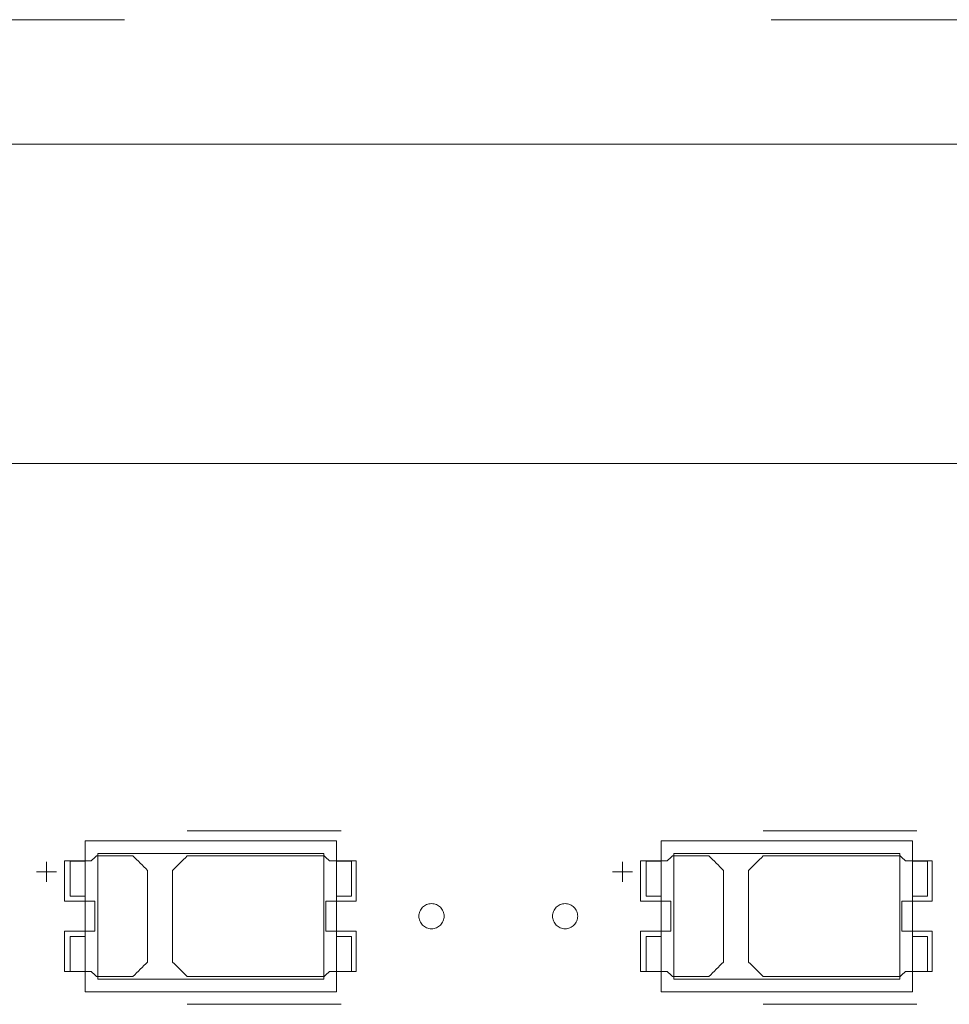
# Model space of a CAD drawing. Header units: inches. Extents: x 513 to 854, y 267 to 501.
# Tile 109 of 214: x 634 to 653, y 458 to 477. Entities that reach past the tile are written whole.
import ezdxf

# ---------------------------------------------------------------- set-up
doc = ezdxf.new("R2010")
doc.units = ezdxf.units.IN
doc.header["$MEASUREMENT"] = 0
doc.linetypes.add('AI-Linetype-14', pattern=[25.719999, 12.86, -12.86])
doc.layers.add('1', color=7, linetype='Continuous')

# ---------------------------------------------------------------- blocks, each defined once
blk = doc.blocks.new('block 3')
at = {"layer": '1', "color": 8, "lineweight": 18, "true_color": 0x808080}
blk.add_lwpolyline([(810.31, 475.01), (522.61, 475.01)], dxfattribs=at)
blk = doc.blocks.new('block 156')
at = {"layer": '1', "color": 155, "lineweight": 18, "true_color": 0x4c7299}
blk.add_lwpolyline([(640.625, 460.748), (640.325, 460.748)], dxfattribs=at)
blk = doc.blocks.new('block 160')
at = {"layer": '1', "color": 155, "lineweight": 18, "true_color": 0x4c7299}
blk.add_lwpolyline([(640.325, 461.148), (635.325, 461.148)], dxfattribs=at)
blk = doc.blocks.new('block 161')
at = {"layer": '1', "color": 155, "lineweight": 18, "true_color": 0x4c7299}
blk.add_lwpolyline([(640.325, 458.148), (640.325, 461.148)], dxfattribs=at)
blk = doc.blocks.new('block 162')
at = {"layer": '1', "color": 155, "lineweight": 18, "true_color": 0x4c7299}
blk.add_lwpolyline([(635.575, 458.398), (635.575, 460.898)], dxfattribs=at)
blk = doc.blocks.new('block 164')
at = {"layer": '1', "color": 155, "lineweight": 18, "true_color": 0x4c7299}
blk.add_lwpolyline([(635.575, 460.898), (640.075, 460.898)], dxfattribs=at)
blk = doc.blocks.new('block 165')
at = {"layer": '1', "color": 155, "lineweight": 18, "true_color": 0x4c7299}
blk.add_lwpolyline([(640.075, 460.898), (640.075, 458.398)], dxfattribs=at)
blk = doc.blocks.new('block 166')
at = {"layer": '1', "color": 155, "lineweight": 18, "true_color": 0x4c7299}
blk.add_lwpolyline([(640.075, 458.398), (635.575, 458.398)], dxfattribs=at)
blk = doc.blocks.new('block 167')
at = {"layer": '1', "color": 155, "lineweight": 18, "true_color": 0x4c7299}
blk.add_lwpolyline([(635.325, 458.148), (640.325, 458.148)], dxfattribs=at)
blk = doc.blocks.new('block 169')
at = {"layer": '1', "color": 155, "lineweight": 18, "true_color": 0x4c7299}
blk.add_lwpolyline([(635.025, 459.248), (635.025, 458.548)], dxfattribs=at)
blk = doc.blocks.new('block 170')
at = {"layer": '1', "color": 155, "lineweight": 18, "true_color": 0x4c7299}
blk.add_lwpolyline([(640.625, 458.548), (640.325, 458.548)], dxfattribs=at)
blk = doc.blocks.new('block 171')
at = {"layer": '1', "color": 155, "lineweight": 18, "true_color": 0x4c7299}
blk.add_lwpolyline([(640.625, 460.048), (640.625, 460.748)], dxfattribs=at)
blk = doc.blocks.new('block 172')
at = {"layer": '1', "color": 155, "lineweight": 18, "true_color": 0x4c7299}
blk.add_lwpolyline([(640.325, 460.048), (640.625, 460.048)], dxfattribs=at)
blk = doc.blocks.new('block 173')
at = {"layer": '1', "color": 155, "lineweight": 18, "true_color": 0x4c7299}
blk.add_lwpolyline([(635.025, 460.048), (635.025, 460.748)], dxfattribs=at)
blk = doc.blocks.new('block 174')
at = {"layer": '1', "color": 155, "lineweight": 18, "true_color": 0x4c7299}
blk.add_lwpolyline([(640.325, 459.248), (640.625, 459.248)], dxfattribs=at)
blk = doc.blocks.new('block 175')
at = {"layer": '1', "color": 155, "lineweight": 18, "true_color": 0x4c7299}
blk.add_lwpolyline([(640.625, 459.248), (640.625, 458.548)], dxfattribs=at)
blk = doc.blocks.new('block 176')
at = {"layer": '1', "color": 155, "lineweight": 18, "true_color": 0x4c7299}
blk.add_lwpolyline([(635.325, 461.148), (635.325, 458.148)], dxfattribs=at)
blk = doc.blocks.new('block 177')
at = {"layer": '1', "color": 155, "lineweight": 18, "true_color": 0x4c7299}
blk.add_lwpolyline([(635.325, 459.248), (635.025, 459.248)], dxfattribs=at)
blk = doc.blocks.new('block 355')
at = {"layer": '1', "color": 155, "lineweight": 18, "true_color": 0x4c7299}
blk.add_lwpolyline([(651.783, 460.048), (652.083, 460.048)], dxfattribs=at)
blk = doc.blocks.new('block 356')
at = {"layer": '1', "color": 155, "lineweight": 18, "true_color": 0x4c7299}
blk.add_lwpolyline([(646.783, 458.148), (651.783, 458.148)], dxfattribs=at)
blk = doc.blocks.new('block 357')
at = {"layer": '1', "color": 155, "lineweight": 18, "true_color": 0x4c7299}
blk.add_lwpolyline([(651.783, 461.148), (646.783, 461.148)], dxfattribs=at)
blk = doc.blocks.new('block 358')
at = {"layer": '1', "color": 155, "lineweight": 18, "true_color": 0x4c7299}
blk.add_lwpolyline([(651.783, 458.148), (651.783, 461.148)], dxfattribs=at)
blk = doc.blocks.new('block 359')
at = {"layer": '1', "color": 155, "lineweight": 18, "true_color": 0x4c7299}
blk.add_lwpolyline([(647.033, 460.898), (651.533, 460.898)], dxfattribs=at)
blk = doc.blocks.new('block 361')
at = {"layer": '1', "color": 155, "lineweight": 18, "true_color": 0x4c7299}
blk.add_lwpolyline([(651.533, 458.398), (647.033, 458.398)], dxfattribs=at)
blk = doc.blocks.new('block 362')
at = {"layer": '1', "color": 155, "lineweight": 18, "true_color": 0x4c7299}
blk.add_lwpolyline([(651.533, 460.898), (651.533, 458.398)], dxfattribs=at)
blk = doc.blocks.new('block 363')
at = {"layer": '1', "color": 155, "lineweight": 18, "true_color": 0x4c7299}
blk.add_lwpolyline([(646.783, 461.148), (646.783, 458.148)], dxfattribs=at)
blk = doc.blocks.new('block 364')
at = {"layer": '1', "color": 155, "lineweight": 18, "true_color": 0x4c7299}
blk.add_lwpolyline([(652.083, 460.048), (652.083, 460.748)], dxfattribs=at)
blk = doc.blocks.new('block 365')
at = {"layer": '1', "color": 155, "lineweight": 18, "true_color": 0x4c7299}
blk.add_lwpolyline([(647.033, 458.398), (647.033, 460.898)], dxfattribs=at)
blk = doc.blocks.new('block 366')
at = {"layer": '1', "color": 155, "lineweight": 18, "true_color": 0x4c7299}
blk.add_lwpolyline([(652.083, 458.548), (651.783, 458.548)], dxfattribs=at)
blk = doc.blocks.new('block 367')
at = {"layer": '1', "color": 155, "lineweight": 18, "true_color": 0x4c7299}
blk.add_lwpolyline([(646.783, 460.048), (646.483, 460.048)], dxfattribs=at)
blk = doc.blocks.new('block 368')
at = {"layer": '1', "color": 155, "lineweight": 18, "true_color": 0x4c7299}
blk.add_lwpolyline([(646.483, 460.048), (646.483, 460.748)], dxfattribs=at)
blk = doc.blocks.new('block 370')
at = {"layer": '1', "color": 155, "lineweight": 18, "true_color": 0x4c7299}
blk.add_lwpolyline([(646.783, 459.248), (646.483, 459.248)], dxfattribs=at)
blk = doc.blocks.new('block 371')
at = {"layer": '1', "color": 155, "lineweight": 18, "true_color": 0x4c7299}
blk.add_lwpolyline([(646.483, 460.748), (646.783, 460.748)], dxfattribs=at)
blk = doc.blocks.new('block 372')
at = {"layer": '1', "color": 155, "lineweight": 18, "true_color": 0x4c7299}
blk.add_lwpolyline([(652.083, 460.748), (651.783, 460.748)], dxfattribs=at)
blk = doc.blocks.new('block 373')
at = {"layer": '1', "color": 155, "lineweight": 18, "true_color": 0x4c7299}
blk.add_lwpolyline([(652.083, 459.248), (652.083, 458.548)], dxfattribs=at)
blk = doc.blocks.new('block 376')
at = {"layer": '1', "color": 155, "lineweight": 18, "true_color": 0x4c7299}
blk.add_lwpolyline([(651.783, 459.248), (652.083, 459.248)], dxfattribs=at)
blk = doc.blocks.new('block 379')
at = {"layer": '1', "color": 155, "lineweight": 18, "true_color": 0x4c7299}
blk.add_lwpolyline([(646.483, 459.248), (646.483, 458.548)], dxfattribs=at)
blk = doc.blocks.new('block 439')
at = {"layer": '1', "color": 155, "lineweight": 18, "true_color": 0x4c7299}
blk.add_lwpolyline([(635.325, 460.048), (635.025, 460.048)], dxfattribs=at)
blk = doc.blocks.new('block 440')
at = {"layer": '1', "color": 155, "lineweight": 18, "true_color": 0x4c7299}
blk.add_lwpolyline([(635.025, 458.548), (635.325, 458.548)], dxfattribs=at)
blk = doc.blocks.new('block 484')
at = {"layer": '1', "color": 155, "lineweight": 18, "true_color": 0x4c7299}
blk.add_lwpolyline([(646.483, 458.548), (646.783, 458.548)], dxfattribs=at)
blk = doc.blocks.new('block 999')
at = {"layer": '1', "color": 155, "lineweight": 18, "true_color": 0x4c7299}
blk.add_lwpolyline([(635.025, 460.748), (635.325, 460.748)], dxfattribs=at)
blk = doc.blocks.new('block 1401')
at = {"layer": '1', "color": 18, "lineweight": 13, "true_color": 0x4c0000}
blk.add_lwpolyline([(651.872, 457.897), (648.812, 457.897)], dxfattribs=at)
blk = doc.blocks.new('block 1406')
at = {"layer": '1', "color": 18, "lineweight": 13, "true_color": 0x4c0000}
blk.add_lwpolyline([(640.414, 457.897), (637.354, 457.897)], dxfattribs=at)
blk = doc.blocks.new('block 1414')
at = {"layer": '1', "color": 18, "lineweight": 13, "true_color": 0x4c0000}
blk.add_lwpolyline([(651.872, 457.897), (648.812, 457.897)], dxfattribs=at)
blk = doc.blocks.new('block 1417')
at = {"layer": '1', "color": 18, "lineweight": 13, "true_color": 0x4c0000}
blk.add_lwpolyline([(640.414, 457.897), (637.354, 457.897)], dxfattribs=at)
blk = doc.blocks.new('block 1501')
at = {"layer": '1', "color": 18, "lineweight": 13, "true_color": 0x4c0000}
blk.add_lwpolyline([(548.338, 468.66), (661.46, 468.66)], dxfattribs=at)
blk = doc.blocks.new('block 1517')
at = {"layer": '1', "color": 18, "lineweight": 13, "true_color": 0x4c0000}
blk.add_lwpolyline([(651.872, 461.35), (648.812, 461.35)], dxfattribs=at)
blk = doc.blocks.new('block 1518')
at = {"layer": '1', "color": 18, "lineweight": 13, "true_color": 0x4c0000}
blk.add_lwpolyline([(645.812, 460.531), (646.212, 460.531)], dxfattribs=at)
blk = doc.blocks.new('block 1519')
at = {"layer": '1', "color": 18, "lineweight": 13, "true_color": 0x4c0000}
blk.add_lwpolyline([(646.011, 460.332), (646.011, 460.732)], dxfattribs=at)
blk = doc.blocks.new('block 1532')
at = {"layer": '1', "color": 18, "lineweight": 13, "true_color": 0x4c0000}
blk.add_lwpolyline([(640.414, 461.35), (637.354, 461.35)], dxfattribs=at)
blk = doc.blocks.new('block 1533')
at = {"layer": '1', "color": 18, "lineweight": 13, "true_color": 0x4c0000}
blk.add_lwpolyline([(634.354, 460.531), (634.754, 460.531)], dxfattribs=at)
blk = doc.blocks.new('block 1534')
at = {"layer": '1', "color": 18, "lineweight": 13, "true_color": 0x4c0000}
blk.add_lwpolyline([(634.553, 460.332), (634.553, 460.732)], dxfattribs=at)
blk = doc.blocks.new('block 1538')
at = {"layer": '1', "color": 18, "lineweight": 13, "true_color": 0x4c0000}
blk.add_lwpolyline([(634.553, 460.332), (634.553, 460.732)], dxfattribs=at)
blk = doc.blocks.new('block 1545')
at = {"layer": '1', "color": 18, "lineweight": 13, "true_color": 0x4c0000}
blk.add_lwpolyline([(651.872, 461.35), (648.812, 461.35)], dxfattribs=at)
blk = doc.blocks.new('block 1548')
at = {"layer": '1', "color": 18, "lineweight": 13, "true_color": 0x4c0000}
blk.add_lwpolyline([(646.011, 460.332), (646.011, 460.732)], dxfattribs=at)
blk = doc.blocks.new('block 1554')
at = {"layer": '1', "color": 18, "lineweight": 13, "true_color": 0x4c0000}
blk.add_lwpolyline([(548.338, 468.66), (661.46, 468.66)], dxfattribs=at)
blk = doc.blocks.new('block 1562')
at = {"layer": '1', "color": 18, "lineweight": 13, "true_color": 0x4c0000}
blk.add_lwpolyline([(640.414, 461.35), (637.354, 461.35)], dxfattribs=at)
blk = doc.blocks.new('block 1565')
at = {"layer": '1', "color": 18, "lineweight": 13, "true_color": 0x4c0000}
blk.add_lwpolyline([(645.812, 460.531), (646.212, 460.531)], dxfattribs=at)
blk = doc.blocks.new('block 1570')
at = {"layer": '1', "color": 18, "lineweight": 13, "true_color": 0x4c0000}
blk.add_lwpolyline([(634.354, 460.531), (634.754, 460.531)], dxfattribs=at)
blk = doc.blocks.new('block 4397')
at = {"layer": '1', "color": 193, "linetype": 'AI-Linetype-14', "lineweight": 18, "true_color": 0x9966cc}
blk.add_lwpolyline([(546.088, 477.487), (663.71, 477.487)], dxfattribs=at)
blk = doc.blocks.new('block 4919')
at = {"layer": '1', "color": 155, "lineweight": 18, "true_color": 0x4c7299}
blk.add_lwpolyline([(548.338, 468.66), (661.46, 468.66)], dxfattribs=at)
blk = doc.blocks.new('block 4949')
at = {"layer": '1', "color": 18, "lineweight": 18, "true_color": 0x4c0000}
blk.add_lwpolyline([(626.452, 468.66), (645.651, 468.66), (655.25, 468.66), (660.049, 468.66), (661.249, 468.66), (661.527, 467.661), (662.164, 466.574), (663.246, 466.007), (664.501, 466.103), (665.487, 466.829), (665.949, 467.994), (665.96, 468.596), (666.496, 468.66), (671.296, 468.66)], dxfattribs=at)
blk = doc.blocks.new('block 4980')
at = {"layer": '1', "color": 18, "lineweight": 18, "true_color": 0x4c0000}
blk.add_lwpolyline([(644.622, 459.65), (644.623, 459.674), (644.627, 459.698), (644.633, 459.721), (644.641, 459.745), (644.652, 459.768), (644.665, 459.789), (644.68, 459.809), (644.696, 459.828), (644.715, 459.844), (644.734, 459.858), (644.754, 459.87), (644.776, 459.881), (644.799, 459.889), (644.823, 459.895), (644.847, 459.899), (644.872, 459.9), (644.897, 459.899), (644.922, 459.895), (644.946, 459.889), (644.969, 459.881), (644.991, 459.87), (645.011, 459.858), (645.03, 459.844), (645.048, 459.828), (645.065, 459.809), (645.08, 459.789), (645.093, 459.768), (645.104, 459.745), (645.112, 459.721), (645.118, 459.698), (645.121, 459.674), (645.122, 459.65), (645.121, 459.626), (645.118, 459.602), (645.112, 459.578), (645.104, 459.555), (645.093, 459.532), (645.08, 459.511), (645.065, 459.491), (645.048, 459.472), (645.03, 459.456), (645.011, 459.442), (644.991, 459.429), (644.969, 459.419), (644.946, 459.411), (644.922, 459.405), (644.897, 459.401), (644.872, 459.4), (644.847, 459.401), (644.823, 459.405), (644.799, 459.411), (644.776, 459.419), (644.754, 459.429), (644.734, 459.442), (644.715, 459.456), (644.696, 459.472), (644.68, 459.491), (644.665, 459.511), (644.652, 459.532), (644.641, 459.555), (644.633, 459.578), (644.627, 459.602), (644.623, 459.626), (644.622, 459.65)], dxfattribs=at)
blk = doc.blocks.new('block 4982')
at = {"layer": '1', "color": 18, "lineweight": 18, "true_color": 0x4c0000}
blk.add_open_spline([(652.172, 459.95), (652.172, 460.217), (652.172, 460.483), (652.172, 460.75), (651.996, 460.75), (651.819, 460.75), (651.642, 460.75), (651.606, 460.783), (651.571, 460.817), (651.535, 460.85), (650.627, 460.85), (649.72, 460.85), (648.812, 460.85), (648.715, 460.754), (648.619, 460.658), (648.522, 460.562), (648.522, 459.954), (648.522, 459.346), (648.522, 458.738), (648.619, 458.642), (648.715, 458.546), (648.812, 458.45), (649.72, 458.45), (650.627, 458.45), (651.535, 458.45), (651.571, 458.483), (651.606, 458.517), (651.642, 458.55), (651.819, 458.55), (651.996, 458.55), (652.172, 458.55), (652.172, 458.817), (652.172, 459.083), (652.172, 459.35), (651.972, 459.35), (651.772, 459.35), (651.572, 459.35), (651.572, 459.55), (651.572, 459.75), (651.572, 459.95), (651.772, 459.95), (651.972, 459.95), (652.172, 459.95)], degree=3, knots=[0, 0, 0, 0, 1, 1, 1, 2, 2, 2, 3, 3, 3, 4, 4, 4, 5, 5, 5, 6, 6, 6, 7, 7, 7, 8, 8, 8, 9, 9, 9, 10, 10, 10, 11, 11, 11, 12, 12, 12, 13, 13, 13, 14, 14, 14, 14], dxfattribs=at)
blk = doc.blocks.new('block 4983')
at = {"layer": '1', "color": 18, "lineweight": 18, "true_color": 0x4c0000}
blk.add_open_spline([(652.172, 459.95), (652.172, 460.217), (652.172, 460.483), (652.172, 460.75), (651.996, 460.75), (651.819, 460.75), (651.642, 460.75), (651.606, 460.783), (651.571, 460.817), (651.535, 460.85), (650.627, 460.85), (649.72, 460.85), (648.812, 460.85), (648.715, 460.754), (648.619, 460.658), (648.522, 460.562), (648.522, 459.954), (648.522, 459.346), (648.522, 458.738), (648.619, 458.642), (648.715, 458.546), (648.812, 458.45), (649.72, 458.45), (650.627, 458.45), (651.535, 458.45), (651.571, 458.483), (651.606, 458.517), (651.642, 458.55), (651.819, 458.55), (651.996, 458.55), (652.172, 458.55), (652.172, 458.817), (652.172, 459.083), (652.172, 459.35), (651.972, 459.35), (651.772, 459.35), (651.572, 459.35), (651.572, 459.55), (651.572, 459.75), (651.572, 459.95), (651.772, 459.95), (651.972, 459.95), (652.172, 459.95)], degree=3, knots=[0, 0, 0, 0, 1, 1, 1, 2, 2, 2, 3, 3, 3, 4, 4, 4, 5, 5, 5, 6, 6, 6, 7, 7, 7, 8, 8, 8, 9, 9, 9, 10, 10, 10, 11, 11, 11, 12, 12, 12, 13, 13, 13, 14, 14, 14, 14], dxfattribs=at)
blk = doc.blocks.new('block 4984')
at = {"layer": '1', "color": 18, "lineweight": 18, "true_color": 0x4c0000}
blk.add_open_spline([(647.733, 460.85), (647.829, 460.754), (647.926, 460.658), (648.022, 460.562), (648.022, 459.954), (648.022, 459.346), (648.022, 458.738), (647.926, 458.642), (647.829, 458.546), (647.733, 458.45), (647.492, 458.45), (647.251, 458.45), (647.01, 458.45), (646.974, 458.483), (646.938, 458.517), (646.903, 458.55), (646.726, 458.55), (646.549, 458.55), (646.372, 458.55), (646.372, 458.817), (646.372, 459.083), (646.372, 459.35), (646.572, 459.35), (646.772, 459.35), (646.972, 459.35), (646.972, 459.55), (646.972, 459.75), (646.972, 459.95), (646.772, 459.95), (646.572, 459.95), (646.372, 459.95), (646.372, 460.217), (646.372, 460.483), (646.372, 460.75), (646.549, 460.75), (646.726, 460.75), (646.903, 460.75), (646.938, 460.783), (646.974, 460.817), (647.01, 460.85), (647.251, 460.85), (647.492, 460.85), (647.733, 460.85)], degree=3, knots=[0, 0, 0, 0, 1, 1, 1, 2, 2, 2, 3, 3, 3, 4, 4, 4, 5, 5, 5, 6, 6, 6, 7, 7, 7, 8, 8, 8, 9, 9, 9, 10, 10, 10, 11, 11, 11, 12, 12, 12, 13, 13, 13, 14, 14, 14, 14], dxfattribs=at)
blk = doc.blocks.new('block 4985')
at = {"layer": '1', "color": 18, "lineweight": 18, "true_color": 0x4c0000}
blk.add_open_spline([(647.733, 460.85), (647.829, 460.754), (647.926, 460.658), (648.022, 460.562), (648.022, 459.954), (648.022, 459.346), (648.022, 458.738), (647.926, 458.642), (647.829, 458.546), (647.733, 458.45), (647.492, 458.45), (647.251, 458.45), (647.01, 458.45), (646.974, 458.483), (646.938, 458.517), (646.903, 458.55), (646.726, 458.55), (646.549, 458.55), (646.372, 458.55), (646.372, 458.817), (646.372, 459.083), (646.372, 459.35), (646.572, 459.35), (646.772, 459.35), (646.972, 459.35), (646.972, 459.55), (646.972, 459.75), (646.972, 459.95), (646.772, 459.95), (646.572, 459.95), (646.372, 459.95), (646.372, 460.217), (646.372, 460.483), (646.372, 460.75), (646.549, 460.75), (646.726, 460.75), (646.903, 460.75), (646.938, 460.783), (646.974, 460.817), (647.01, 460.85), (647.251, 460.85), (647.492, 460.85), (647.733, 460.85)], degree=3, knots=[0, 0, 0, 0, 1, 1, 1, 2, 2, 2, 3, 3, 3, 4, 4, 4, 5, 5, 5, 6, 6, 6, 7, 7, 7, 8, 8, 8, 9, 9, 9, 10, 10, 10, 11, 11, 11, 12, 12, 12, 13, 13, 13, 14, 14, 14, 14], dxfattribs=at)
blk = doc.blocks.new('block 5047')
at = {"layer": '1', "color": 18, "lineweight": 18, "true_color": 0x4c0000}
blk.add_lwpolyline([(641.964, 459.65), (641.965, 459.674), (641.969, 459.698), (641.974, 459.721), (641.983, 459.745), (641.993, 459.768), (642.006, 459.789), (642.021, 459.809), (642.038, 459.828), (642.056, 459.844), (642.076, 459.858), (642.096, 459.87), (642.117, 459.881), (642.14, 459.889), (642.164, 459.895), (642.189, 459.899), (642.214, 459.9), (642.239, 459.899), (642.264, 459.895), (642.288, 459.889), (642.311, 459.881), (642.332, 459.87), (642.352, 459.858), (642.372, 459.844), (642.39, 459.828), (642.407, 459.809), (642.422, 459.789), (642.435, 459.768), (642.445, 459.745), (642.454, 459.721), (642.46, 459.698), (642.463, 459.674), (642.464, 459.65), (642.463, 459.626), (642.46, 459.602), (642.454, 459.578), (642.445, 459.555), (642.435, 459.532), (642.422, 459.511), (642.407, 459.491), (642.39, 459.472), (642.372, 459.456), (642.352, 459.442), (642.332, 459.429), (642.311, 459.419), (642.288, 459.411), (642.264, 459.405), (642.239, 459.401), (642.214, 459.4), (642.189, 459.401), (642.164, 459.405), (642.14, 459.411), (642.117, 459.419), (642.096, 459.429), (642.076, 459.442), (642.056, 459.456), (642.038, 459.472), (642.021, 459.491), (642.006, 459.511), (641.993, 459.532), (641.983, 459.555), (641.974, 459.578), (641.969, 459.602), (641.965, 459.626), (641.964, 459.65)], dxfattribs=at)
blk = doc.blocks.new('block 5048')
at = {"layer": '1', "color": 18, "lineweight": 18, "true_color": 0x4c0000}
blk.add_open_spline([(640.714, 459.95), (640.714, 460.217), (640.714, 460.483), (640.714, 460.75), (640.537, 460.75), (640.361, 460.75), (640.184, 460.75), (640.148, 460.783), (640.112, 460.817), (640.077, 460.85), (639.169, 460.85), (638.261, 460.85), (637.354, 460.85), (637.257, 460.754), (637.161, 460.658), (637.064, 460.562), (637.064, 459.954), (637.064, 459.346), (637.064, 458.738), (637.161, 458.642), (637.257, 458.546), (637.354, 458.45), (638.261, 458.45), (639.169, 458.45), (640.077, 458.45), (640.112, 458.483), (640.148, 458.517), (640.184, 458.55), (640.361, 458.55), (640.537, 458.55), (640.714, 458.55), (640.714, 458.817), (640.714, 459.083), (640.714, 459.35), (640.514, 459.35), (640.314, 459.35), (640.114, 459.35), (640.114, 459.55), (640.114, 459.75), (640.114, 459.95), (640.314, 459.95), (640.514, 459.95), (640.714, 459.95)], degree=3, knots=[0, 0, 0, 0, 1, 1, 1, 2, 2, 2, 3, 3, 3, 4, 4, 4, 5, 5, 5, 6, 6, 6, 7, 7, 7, 8, 8, 8, 9, 9, 9, 10, 10, 10, 11, 11, 11, 12, 12, 12, 13, 13, 13, 14, 14, 14, 14], dxfattribs=at)
blk = doc.blocks.new('block 5049')
at = {"layer": '1', "color": 18, "lineweight": 18, "true_color": 0x4c0000}
blk.add_open_spline([(640.714, 459.95), (640.714, 460.217), (640.714, 460.483), (640.714, 460.75), (640.537, 460.75), (640.361, 460.75), (640.184, 460.75), (640.148, 460.783), (640.112, 460.817), (640.077, 460.85), (639.169, 460.85), (638.261, 460.85), (637.354, 460.85), (637.257, 460.754), (637.161, 460.658), (637.064, 460.562), (637.064, 459.954), (637.064, 459.346), (637.064, 458.738), (637.161, 458.642), (637.257, 458.546), (637.354, 458.45), (638.261, 458.45), (639.169, 458.45), (640.077, 458.45), (640.112, 458.483), (640.148, 458.517), (640.184, 458.55), (640.361, 458.55), (640.537, 458.55), (640.714, 458.55), (640.714, 458.817), (640.714, 459.083), (640.714, 459.35), (640.514, 459.35), (640.314, 459.35), (640.114, 459.35), (640.114, 459.55), (640.114, 459.75), (640.114, 459.95), (640.314, 459.95), (640.514, 459.95), (640.714, 459.95)], degree=3, knots=[0, 0, 0, 0, 1, 1, 1, 2, 2, 2, 3, 3, 3, 4, 4, 4, 5, 5, 5, 6, 6, 6, 7, 7, 7, 8, 8, 8, 9, 9, 9, 10, 10, 10, 11, 11, 11, 12, 12, 12, 13, 13, 13, 14, 14, 14, 14], dxfattribs=at)
blk = doc.blocks.new('block 5050')
at = {"layer": '1', "color": 18, "lineweight": 18, "true_color": 0x4c0000}
blk.add_open_spline([(636.274, 460.85), (636.371, 460.754), (636.468, 460.658), (636.564, 460.562), (636.564, 459.954), (636.564, 459.346), (636.564, 458.738), (636.468, 458.642), (636.371, 458.546), (636.274, 458.45), (636.033, 458.45), (635.792, 458.45), (635.551, 458.45), (635.516, 458.483), (635.48, 458.517), (635.444, 458.55), (635.268, 458.55), (635.091, 458.55), (634.914, 458.55), (634.914, 458.817), (634.914, 459.083), (634.914, 459.35), (635.114, 459.35), (635.314, 459.35), (635.514, 459.35), (635.514, 459.55), (635.514, 459.75), (635.514, 459.95), (635.314, 459.95), (635.114, 459.95), (634.914, 459.95), (634.914, 460.217), (634.914, 460.483), (634.914, 460.75), (635.091, 460.75), (635.268, 460.75), (635.444, 460.75), (635.48, 460.783), (635.516, 460.817), (635.551, 460.85), (635.792, 460.85), (636.033, 460.85), (636.274, 460.85)], degree=3, knots=[0, 0, 0, 0, 1, 1, 1, 2, 2, 2, 3, 3, 3, 4, 4, 4, 5, 5, 5, 6, 6, 6, 7, 7, 7, 8, 8, 8, 9, 9, 9, 10, 10, 10, 11, 11, 11, 12, 12, 12, 13, 13, 13, 14, 14, 14, 14], dxfattribs=at)
blk = doc.blocks.new('block 5051')
at = {"layer": '1', "color": 18, "lineweight": 18, "true_color": 0x4c0000}
blk.add_open_spline([(636.274, 460.85), (636.371, 460.754), (636.468, 460.658), (636.564, 460.562), (636.564, 459.954), (636.564, 459.346), (636.564, 458.738), (636.468, 458.642), (636.371, 458.546), (636.274, 458.45), (636.033, 458.45), (635.792, 458.45), (635.551, 458.45), (635.516, 458.483), (635.48, 458.517), (635.444, 458.55), (635.268, 458.55), (635.091, 458.55), (634.914, 458.55), (634.914, 458.817), (634.914, 459.083), (634.914, 459.35), (635.114, 459.35), (635.314, 459.35), (635.514, 459.35), (635.514, 459.55), (635.514, 459.75), (635.514, 459.95), (635.314, 459.95), (635.114, 459.95), (634.914, 459.95), (634.914, 460.217), (634.914, 460.483), (634.914, 460.75), (635.091, 460.75), (635.268, 460.75), (635.444, 460.75), (635.48, 460.783), (635.516, 460.817), (635.551, 460.85), (635.792, 460.85), (636.033, 460.85), (636.274, 460.85)], degree=3, knots=[0, 0, 0, 0, 1, 1, 1, 2, 2, 2, 3, 3, 3, 4, 4, 4, 5, 5, 5, 6, 6, 6, 7, 7, 7, 8, 8, 8, 9, 9, 9, 10, 10, 10, 11, 11, 11, 12, 12, 12, 13, 13, 13, 14, 14, 14, 14], dxfattribs=at)
blk = doc.blocks.new('block 5116')
at = {"layer": '1', "color": 18, "lineweight": 13, "true_color": 0x4c0000}
blk.add_open_spline([(636.274, 460.85), (636.371, 460.754), (636.468, 460.658), (636.564, 460.562), (636.564, 459.954), (636.564, 459.346), (636.564, 458.738), (636.468, 458.642), (636.371, 458.546), (636.274, 458.45), (636.033, 458.45), (635.792, 458.45), (635.551, 458.45), (635.516, 458.483), (635.48, 458.517), (635.444, 458.55), (635.268, 458.55), (635.091, 458.55), (634.914, 458.55), (634.914, 458.817), (634.914, 459.083), (634.914, 459.35), (635.114, 459.35), (635.314, 459.35), (635.514, 459.35), (635.514, 459.55), (635.514, 459.75), (635.514, 459.95), (635.314, 459.95), (635.114, 459.95), (634.914, 459.95), (634.914, 460.217), (634.914, 460.483), (634.914, 460.75), (635.091, 460.75), (635.268, 460.75), (635.444, 460.75), (635.48, 460.783), (635.516, 460.817), (635.551, 460.85), (635.792, 460.85), (636.033, 460.85), (636.274, 460.85)], degree=3, knots=[0, 0, 0, 0, 1, 1, 1, 2, 2, 2, 3, 3, 3, 4, 4, 4, 5, 5, 5, 6, 6, 6, 7, 7, 7, 8, 8, 8, 9, 9, 9, 10, 10, 10, 11, 11, 11, 12, 12, 12, 13, 13, 13, 14, 14, 14, 14], dxfattribs=at)
blk = doc.blocks.new('block 5120')
at = {"layer": '1', "color": 18, "lineweight": 13, "true_color": 0x4c0000}
blk.add_open_spline([(647.733, 460.85), (647.829, 460.754), (647.926, 460.658), (648.022, 460.562), (648.022, 459.954), (648.022, 459.346), (648.022, 458.738), (647.926, 458.642), (647.829, 458.546), (647.733, 458.45), (647.492, 458.45), (647.251, 458.45), (647.01, 458.45), (646.974, 458.483), (646.938, 458.517), (646.903, 458.55), (646.726, 458.55), (646.549, 458.55), (646.372, 458.55), (646.372, 458.817), (646.372, 459.083), (646.372, 459.35), (646.572, 459.35), (646.772, 459.35), (646.972, 459.35), (646.972, 459.55), (646.972, 459.75), (646.972, 459.95), (646.772, 459.95), (646.572, 459.95), (646.372, 459.95), (646.372, 460.217), (646.372, 460.483), (646.372, 460.75), (646.549, 460.75), (646.726, 460.75), (646.903, 460.75), (646.938, 460.783), (646.974, 460.817), (647.01, 460.85), (647.251, 460.85), (647.492, 460.85), (647.733, 460.85)], degree=3, knots=[0, 0, 0, 0, 1, 1, 1, 2, 2, 2, 3, 3, 3, 4, 4, 4, 5, 5, 5, 6, 6, 6, 7, 7, 7, 8, 8, 8, 9, 9, 9, 10, 10, 10, 11, 11, 11, 12, 12, 12, 13, 13, 13, 14, 14, 14, 14], dxfattribs=at)
blk = doc.blocks.new('block 5121')
at = {"layer": '1', "color": 18, "lineweight": 13, "true_color": 0x4c0000}
blk.add_lwpolyline([(644.622, 459.65), (644.623, 459.674), (644.627, 459.698), (644.633, 459.721), (644.641, 459.745), (644.652, 459.768), (644.665, 459.789), (644.68, 459.809), (644.696, 459.828), (644.715, 459.844), (644.734, 459.858), (644.754, 459.87), (644.776, 459.881), (644.799, 459.889), (644.823, 459.895), (644.847, 459.899), (644.872, 459.9), (644.897, 459.899), (644.922, 459.895), (644.946, 459.889), (644.969, 459.881), (644.991, 459.87), (645.011, 459.858), (645.03, 459.844), (645.048, 459.828), (645.065, 459.809), (645.08, 459.789), (645.093, 459.768), (645.104, 459.745), (645.112, 459.721), (645.118, 459.698), (645.121, 459.674), (645.122, 459.65), (645.121, 459.626), (645.118, 459.602), (645.112, 459.578), (645.104, 459.555), (645.093, 459.532), (645.08, 459.511), (645.065, 459.491), (645.048, 459.472), (645.03, 459.456), (645.011, 459.442), (644.991, 459.429), (644.969, 459.419), (644.946, 459.411), (644.922, 459.405), (644.897, 459.401), (644.872, 459.4), (644.847, 459.401), (644.823, 459.405), (644.799, 459.411), (644.776, 459.419), (644.754, 459.429), (644.734, 459.442), (644.715, 459.456), (644.696, 459.472), (644.68, 459.491), (644.665, 459.511), (644.652, 459.532), (644.641, 459.555), (644.633, 459.578), (644.627, 459.602), (644.623, 459.626), (644.622, 459.65)], dxfattribs=at)
blk = doc.blocks.new('block 5125')
at = {"layer": '1', "color": 18, "lineweight": 13, "true_color": 0x4c0000}
blk.add_open_spline([(640.714, 459.95), (640.714, 460.217), (640.714, 460.483), (640.714, 460.75), (640.537, 460.75), (640.361, 460.75), (640.184, 460.75), (640.148, 460.783), (640.112, 460.817), (640.077, 460.85), (639.169, 460.85), (638.261, 460.85), (637.354, 460.85), (637.257, 460.754), (637.161, 460.658), (637.064, 460.562), (637.064, 459.954), (637.064, 459.346), (637.064, 458.738), (637.161, 458.642), (637.257, 458.546), (637.354, 458.45), (638.261, 458.45), (639.169, 458.45), (640.077, 458.45), (640.112, 458.483), (640.148, 458.517), (640.184, 458.55), (640.361, 458.55), (640.537, 458.55), (640.714, 458.55), (640.714, 458.817), (640.714, 459.083), (640.714, 459.35), (640.514, 459.35), (640.314, 459.35), (640.114, 459.35), (640.114, 459.55), (640.114, 459.75), (640.114, 459.95), (640.314, 459.95), (640.514, 459.95), (640.714, 459.95)], degree=3, knots=[0, 0, 0, 0, 1, 1, 1, 2, 2, 2, 3, 3, 3, 4, 4, 4, 5, 5, 5, 6, 6, 6, 7, 7, 7, 8, 8, 8, 9, 9, 9, 10, 10, 10, 11, 11, 11, 12, 12, 12, 13, 13, 13, 14, 14, 14, 14], dxfattribs=at)
blk = doc.blocks.new('block 5162')
at = {"layer": '1', "color": 18, "lineweight": 13, "true_color": 0x4c0000}
blk.add_open_spline([(640.714, 459.95), (640.714, 460.217), (640.714, 460.483), (640.714, 460.75), (640.537, 460.75), (640.361, 460.75), (640.184, 460.75), (640.148, 460.783), (640.112, 460.817), (640.077, 460.85), (639.169, 460.85), (638.261, 460.85), (637.354, 460.85), (637.257, 460.754), (637.161, 460.658), (637.064, 460.562), (637.064, 459.954), (637.064, 459.346), (637.064, 458.738), (637.161, 458.642), (637.257, 458.546), (637.354, 458.45), (638.261, 458.45), (639.169, 458.45), (640.077, 458.45), (640.112, 458.483), (640.148, 458.517), (640.184, 458.55), (640.361, 458.55), (640.537, 458.55), (640.714, 458.55), (640.714, 458.817), (640.714, 459.083), (640.714, 459.35), (640.514, 459.35), (640.314, 459.35), (640.114, 459.35), (640.114, 459.55), (640.114, 459.75), (640.114, 459.95), (640.314, 459.95), (640.514, 459.95), (640.714, 459.95)], degree=3, knots=[0, 0, 0, 0, 1, 1, 1, 2, 2, 2, 3, 3, 3, 4, 4, 4, 5, 5, 5, 6, 6, 6, 7, 7, 7, 8, 8, 8, 9, 9, 9, 10, 10, 10, 11, 11, 11, 12, 12, 12, 13, 13, 13, 14, 14, 14, 14], dxfattribs=at)
blk = doc.blocks.new('block 5164')
at = {"layer": '1', "color": 18, "lineweight": 13, "true_color": 0x4c0000}
blk.add_lwpolyline([(626.452, 468.66), (645.651, 468.66), (655.25, 468.66), (660.049, 468.66), (661.249, 468.66), (661.527, 467.661), (662.164, 466.574), (663.246, 466.007), (664.501, 466.103), (665.487, 466.829), (665.949, 467.994), (665.96, 468.596), (666.496, 468.66), (671.296, 468.66)], dxfattribs=at)
blk = doc.blocks.new('block 5185')
at = {"layer": '1', "color": 18, "lineweight": 13, "true_color": 0x4c0000}
blk.add_open_spline([(652.172, 459.95), (652.172, 460.217), (652.172, 460.483), (652.172, 460.75), (651.996, 460.75), (651.819, 460.75), (651.642, 460.75), (651.606, 460.783), (651.571, 460.817), (651.535, 460.85), (650.627, 460.85), (649.72, 460.85), (648.812, 460.85), (648.715, 460.754), (648.619, 460.658), (648.522, 460.562), (648.522, 459.954), (648.522, 459.346), (648.522, 458.738), (648.619, 458.642), (648.715, 458.546), (648.812, 458.45), (649.72, 458.45), (650.627, 458.45), (651.535, 458.45), (651.571, 458.483), (651.606, 458.517), (651.642, 458.55), (651.819, 458.55), (651.996, 458.55), (652.172, 458.55), (652.172, 458.817), (652.172, 459.083), (652.172, 459.35), (651.972, 459.35), (651.772, 459.35), (651.572, 459.35), (651.572, 459.55), (651.572, 459.75), (651.572, 459.95), (651.772, 459.95), (651.972, 459.95), (652.172, 459.95)], degree=3, knots=[0, 0, 0, 0, 1, 1, 1, 2, 2, 2, 3, 3, 3, 4, 4, 4, 5, 5, 5, 6, 6, 6, 7, 7, 7, 8, 8, 8, 9, 9, 9, 10, 10, 10, 11, 11, 11, 12, 12, 12, 13, 13, 13, 14, 14, 14, 14], dxfattribs=at)
blk = doc.blocks.new('block 5187')
at = {"layer": '1', "color": 18, "lineweight": 13, "true_color": 0x4c0000}
blk.add_open_spline([(636.274, 460.85), (636.371, 460.754), (636.468, 460.658), (636.564, 460.562), (636.564, 459.954), (636.564, 459.346), (636.564, 458.738), (636.468, 458.642), (636.371, 458.546), (636.274, 458.45), (636.033, 458.45), (635.792, 458.45), (635.551, 458.45), (635.516, 458.483), (635.48, 458.517), (635.444, 458.55), (635.268, 458.55), (635.091, 458.55), (634.914, 458.55), (634.914, 458.817), (634.914, 459.083), (634.914, 459.35), (635.114, 459.35), (635.314, 459.35), (635.514, 459.35), (635.514, 459.55), (635.514, 459.75), (635.514, 459.95), (635.314, 459.95), (635.114, 459.95), (634.914, 459.95), (634.914, 460.217), (634.914, 460.483), (634.914, 460.75), (635.091, 460.75), (635.268, 460.75), (635.444, 460.75), (635.48, 460.783), (635.516, 460.817), (635.551, 460.85), (635.792, 460.85), (636.033, 460.85), (636.274, 460.85)], degree=3, knots=[0, 0, 0, 0, 1, 1, 1, 2, 2, 2, 3, 3, 3, 4, 4, 4, 5, 5, 5, 6, 6, 6, 7, 7, 7, 8, 8, 8, 9, 9, 9, 10, 10, 10, 11, 11, 11, 12, 12, 12, 13, 13, 13, 14, 14, 14, 14], dxfattribs=at)
blk = doc.blocks.new('block 5188')
at = {"layer": '1', "color": 18, "lineweight": 13, "true_color": 0x4c0000}
blk.add_open_spline([(652.172, 459.95), (652.172, 460.217), (652.172, 460.483), (652.172, 460.75), (651.996, 460.75), (651.819, 460.75), (651.642, 460.75), (651.606, 460.783), (651.571, 460.817), (651.535, 460.85), (650.627, 460.85), (649.72, 460.85), (648.812, 460.85), (648.715, 460.754), (648.619, 460.658), (648.522, 460.562), (648.522, 459.954), (648.522, 459.346), (648.522, 458.738), (648.619, 458.642), (648.715, 458.546), (648.812, 458.45), (649.72, 458.45), (650.627, 458.45), (651.535, 458.45), (651.571, 458.483), (651.606, 458.517), (651.642, 458.55), (651.819, 458.55), (651.996, 458.55), (652.172, 458.55), (652.172, 458.817), (652.172, 459.083), (652.172, 459.35), (651.972, 459.35), (651.772, 459.35), (651.572, 459.35), (651.572, 459.55), (651.572, 459.75), (651.572, 459.95), (651.772, 459.95), (651.972, 459.95), (652.172, 459.95)], degree=3, knots=[0, 0, 0, 0, 1, 1, 1, 2, 2, 2, 3, 3, 3, 4, 4, 4, 5, 5, 5, 6, 6, 6, 7, 7, 7, 8, 8, 8, 9, 9, 9, 10, 10, 10, 11, 11, 11, 12, 12, 12, 13, 13, 13, 14, 14, 14, 14], dxfattribs=at)
blk = doc.blocks.new('block 5207')
at = {"layer": '1', "color": 18, "lineweight": 13, "true_color": 0x4c0000}
blk.add_open_spline([(647.733, 460.85), (647.829, 460.754), (647.926, 460.658), (648.022, 460.562), (648.022, 459.954), (648.022, 459.346), (648.022, 458.738), (647.926, 458.642), (647.829, 458.546), (647.733, 458.45), (647.492, 458.45), (647.251, 458.45), (647.01, 458.45), (646.974, 458.483), (646.938, 458.517), (646.903, 458.55), (646.726, 458.55), (646.549, 458.55), (646.372, 458.55), (646.372, 458.817), (646.372, 459.083), (646.372, 459.35), (646.572, 459.35), (646.772, 459.35), (646.972, 459.35), (646.972, 459.55), (646.972, 459.75), (646.972, 459.95), (646.772, 459.95), (646.572, 459.95), (646.372, 459.95), (646.372, 460.217), (646.372, 460.483), (646.372, 460.75), (646.549, 460.75), (646.726, 460.75), (646.903, 460.75), (646.938, 460.783), (646.974, 460.817), (647.01, 460.85), (647.251, 460.85), (647.492, 460.85), (647.733, 460.85)], degree=3, knots=[0, 0, 0, 0, 1, 1, 1, 2, 2, 2, 3, 3, 3, 4, 4, 4, 5, 5, 5, 6, 6, 6, 7, 7, 7, 8, 8, 8, 9, 9, 9, 10, 10, 10, 11, 11, 11, 12, 12, 12, 13, 13, 13, 14, 14, 14, 14], dxfattribs=at)
blk = doc.blocks.new('block 5217')
at = {"layer": '1', "color": 18, "lineweight": 13, "true_color": 0x4c0000}
blk.add_lwpolyline([(641.964, 459.65), (641.965, 459.674), (641.969, 459.698), (641.974, 459.721), (641.983, 459.745), (641.993, 459.768), (642.006, 459.789), (642.021, 459.809), (642.038, 459.828), (642.056, 459.844), (642.076, 459.858), (642.096, 459.87), (642.117, 459.881), (642.14, 459.889), (642.164, 459.895), (642.189, 459.899), (642.214, 459.9), (642.239, 459.899), (642.264, 459.895), (642.288, 459.889), (642.311, 459.881), (642.332, 459.87), (642.352, 459.858), (642.372, 459.844), (642.39, 459.828), (642.407, 459.809), (642.422, 459.789), (642.435, 459.768), (642.445, 459.745), (642.454, 459.721), (642.46, 459.698), (642.463, 459.674), (642.464, 459.65), (642.463, 459.626), (642.46, 459.602), (642.454, 459.578), (642.445, 459.555), (642.435, 459.532), (642.422, 459.511), (642.407, 459.491), (642.39, 459.472), (642.372, 459.456), (642.352, 459.442), (642.332, 459.429), (642.311, 459.419), (642.288, 459.411), (642.264, 459.405), (642.239, 459.401), (642.214, 459.4), (642.189, 459.401), (642.164, 459.405), (642.14, 459.411), (642.117, 459.419), (642.096, 459.429), (642.076, 459.442), (642.056, 459.456), (642.038, 459.472), (642.021, 459.491), (642.006, 459.511), (641.993, 459.532), (641.983, 459.555), (641.974, 459.578), (641.969, 459.602), (641.965, 459.626), (641.964, 459.65)], dxfattribs=at)

msp = doc.modelspace()

# ---------------------------------------------------------------- block references
at = {"layer": '1'}
for name in ['block 4397', 'block 3', 'block 4949', 'block 5164', 'block 1501', 'block 1554', 'block 4919', 'block 1532', 'block 1562', 'block 1517', 'block 1545', 'block 160', 'block 176', 'block 161', 'block 357', 'block 363', 'block 358', 'block 5050', 'block 5051', 'block 5116', 'block 5187', 'block 162', 'block 164', 'block 5048', 'block 5049', 'block 5125', 'block 5162', 'block 165', 'block 4984', 'block 4985', 'block 5120', 'block 5207', 'block 359', 'block 365', 'block 4982', 'block 4983', 'block 5185', 'block 5188', 'block 362', 'block 1534', 'block 1538', 'block 173', 'block 999', 'block 156', 'block 171', 'block 1519', 'block 1548', 'block 368', 'block 371', 'block 372', 'block 364', 'block 1533', 'block 1570', 'block 1518', 'block 1565', 'block 439', 'block 172', 'block 367', 'block 355', 'block 5047', 'block 5217', 'block 4980', 'block 5121', 'block 169', 'block 177', 'block 174', 'block 175', 'block 370', 'block 379', 'block 376', 'block 373', 'block 440', 'block 170', 'block 484', 'block 366', 'block 166', 'block 361', 'block 167', 'block 356', 'block 1406', 'block 1417', 'block 1401', 'block 1414']:
    msp.add_blockref(name, (0, 0), dxfattribs=at)

doc.saveas('drawing.dxf')
